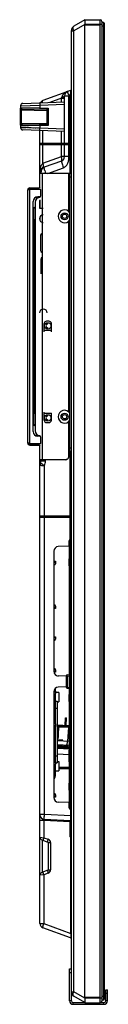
# Model space of a CAD drawing. Header units: millimetres. Extents: x -9020 to -2602, y 1105 to 6065.
# Tile 74 of 80: x -5741 to -5667, y 2621 to 3456. Entities that reach past the tile are written whole.
import ezdxf

# ---------------------------------------------------------------- set-up
doc = ezdxf.new("R2010")
doc.units = ezdxf.units.MM
doc.header["$LTSCALE"] = 65.395
doc.layers.get('0').update_dxf_attribs({"linetype": 'CONTINUOUS'})
doc.layers.add('02___PRT_ALL_AXES', color=7, linetype='CONTINUOUS')

msp = doc.modelspace()

# ---------------------------------------------------------------- linework, layer by layer
at = {"color": 7, "linetype": 'Continuous'}
for p, q in [((-5686.33, 3456.02), (-5686.33, 3452.02)), ((-5686.33, 3456.02), (-5673.23, 3456.02)), ((-5673.23, 2622.48), (-5673.23, 3456.02)), ((-5686.33, 3455.82), (-5695.63, 3450.45)), ((-5686.33, 3451.92), (-5695.63, 3446.55)), ((-5686.33, 3452.02), (-5686.33, 3451.92)), ((-5671.73, 3452.02), (-5686.33, 3452.02)), ((-5686.33, 2626.58), (-5686.33, 3451.92)), ((-5673.23, 3451.52), (-5686.33, 3451.52)), ((-5671.73, 3454.52), (-5671.73, 2623.98)), ((-5670.33, 3453.57), (-5671.73, 3453.57)), ((-5669.73, 3450.57), (-5671.73, 3450.57)), ((-5670.33, 3453.57), (-5670.33, 2624.95)), ((-5669.73, 3452.97), (-5669.73, 2625.55)), ((-5697.63, 2631.95), (-5697.63, 3446.99)), ((-5697.63, 3446.55), (-5695.63, 3446.55)), ((-5695.63, 2631.95), (-5695.63, 3446.55)), ((-5698.29, 3396.01), (-5721.7, 3387.49)), ((-5706.06, 3389.42), (-5715.97, 3385.82)), ((-5706.06, 3386.16), (-5706.06, 3389.42)), ((-5706.06, 3389.42), (-5703.43, 3389.42)), ((-5703.43, 3350.95), (-5703.43, 3391.34)), ((-5703.43, 3391.34), (-5699.64, 3391.34)), ((-5698.57, 3391.72), (-5699.64, 3391.34)), ((-5699.64, 3350.95), (-5699.64, 3391.34)), ((-5698.57, 3350.95), (-5698.57, 3391.72)), ((-5698.57, 3391.72), (-5697.63, 3391.72)), ((-5697.66, 3394.29), (-5697.63, 3394.3)), ((-5697.63, 3394.2), (-5697.66, 3394.29)), ((-5740.73, 3383.02), (-5724.3, 3383.53)), ((-5740.73, 3383.02), (-5740.73, 3364.5)), ((-5740.43, 3381.48), (-5724.3, 3381.21)), ((-5738.8, 3385.02), (-5703.43, 3386.25)), ((-5724.3, 3383.53), (-5703.43, 3384.26)), ((-5724.3, 3383.53), (-5724.3, 3381.21)), ((-5724.3, 3381.21), (-5717.41, 3381.09)), ((-5717.41, 3381.09), (-5717.41, 3366.43)), ((-5740.69, 3368.03), (-5740.69, 3379.49)), ((-5740.69, 3379.49), (-5739.78, 3379.49)), ((-5739.78, 3368.03), (-5739.78, 3379.49)), ((-5739.78, 3379.49), (-5718.33, 3379.11)), ((-5739.46, 3380.48), (-5718.33, 3380.11)), ((-5718.33, 3380.11), (-5718.33, 3367.41)), ((-5724.3, 3363.99), (-5740.73, 3364.5)), ((-5740.72, 3364.5), (-5740.73, 3364.5)), ((-5740.56, 3364.5), (-5740.72, 3364.5)), ((-5740.69, 3368.03), (-5739.78, 3368.03)), ((-5740.38, 3364.49), (-5740.48, 3364.49)), ((-5724.3, 3366.31), (-5740.43, 3366.04)), ((-5740.24, 3366.04), (-5740.43, 3366.04)), ((-5738.88, 3366.07), (-5740.24, 3366.04)), ((-5739.78, 3368.03), (-5718.33, 3368.41)), ((-5718.33, 3367.41), (-5739.46, 3367.04)), ((-5738.21, 3366.08), (-5738.88, 3366.07)), ((-5736.16, 3364.36), (-5736.47, 3364.37)), ((-5735.17, 3364.33), (-5735.51, 3364.34)), ((-5734.1, 3364.3), (-5734.46, 3364.31)), ((-5732.96, 3364.26), (-5733.35, 3364.27)), ((-5731.76, 3364.22), (-5732.17, 3364.24)), ((-5730.5, 3364.18), (-5730.93, 3364.2)), ((-5717.41, 3366.43), (-5724.3, 3366.31)), ((-5724.3, 3366.31), (-5724.3, 3363.99)), ((-5703.43, 3361.27), (-5738.8, 3362.5)), ((-5729.19, 3364.14), (-5729.64, 3364.16)), ((-5727.83, 3364.1), (-5728.29, 3364.12)), ((-5726.39, 3364.06), (-5726.87, 3364.07)), ((-5725.37, 3364.02), (-5725.89, 3364.04)), ((-5724.3, 3363.99), (-5724.84, 3364.01)), ((-5724.33, 3313.75), (-5724.33, 3362)), ((-5703.43, 3363.26), (-5724.3, 3363.99)), ((-5721.7, 3350.95), (-5721.7, 3361.91)), ((-5706.06, 3350.95), (-5706.06, 3361.36)), ((-5697.63, 3350.95), (-5724.33, 3350.95)), ((-5697.63, 3349.95), (-5724.33, 3349.95)), ((-5723.83, 3349.95), (-5723.83, 3350.95)), ((-5721.7, 3334.25), (-5721.7, 3349.95)), ((-5721.52, 3349.95), (-5721.52, 3350.95)), ((-5706.06, 3339.94), (-5706.06, 3349.95)), ((-5705.89, 3349.95), (-5705.89, 3350.95)), ((-5703.43, 3339.94), (-5703.43, 3349.95)), ((-5702.93, 3349.95), (-5702.93, 3350.95)), ((-5699.64, 3339.94), (-5699.64, 3349.95)), ((-5699.61, 3349.95), (-5699.61, 3350.95)), ((-5698.57, 3325.75), (-5698.57, 3349.95)), ((-5698.55, 3349.95), (-5698.55, 3350.95)), ((-5721.7, 3334.25), (-5706.06, 3339.94)), ((-5699.64, 3339.94), (-5706.06, 3339.94)), ((-5706.06, 3336.18), (-5720.7, 3330.85)), ((-5723.33, 3326.73), (-5724.33, 3326.73)), ((-5697.81, 3325.75), (-5724.33, 3325.75)), ((-5724.13, 3325.75), (-5724.13, 3325.95)), ((-5724.13, 3325.95), (-5723.13, 3325.95)), ((-5723.83, 3325.95), (-5723.83, 3326.73)), ((-5723.33, 3325.95), (-5723.33, 3327.54)), ((-5722.43, 3325.75), (-5722.43, 3082.95)), ((-5717.49, 3325.75), (-5704.32, 3330.54)), ((-5699.76, 3293.47), (-5699.76, 3325.75)), ((-5698.81, 3089.95), (-5698.81, 3325.75)), ((-5698.81, 3322.75), (-5697.81, 3322.75)), ((-5734.73, 3311.35), (-5734.73, 3097.35)), ((-5732.73, 3312.35), (-5732.73, 3313.35)), ((-5732.73, 3313.35), (-5725.13, 3313.35)), ((-5732.73, 3096.7), (-5732.73, 3312)), ((-5723.53, 3312), (-5732.73, 3312)), ((-5724.53, 3305.85), (-5726.13, 3305.85)), ((-5725.13, 3312.35), (-5725.13, 3313.35)), ((-5724.33, 3305.87), (-5724.33, 3305.16)), ((-5723.53, 3306.85), (-5723.53, 3312)), ((-5697.81, 3306.44), (-5697.63, 3306.43)), ((-5730.13, 3106.85), (-5730.13, 3301.85)), ((-5728.41, 3301.26), (-5728.41, 3107.46)), ((-5725.81, 3305.16), (-5725.28, 3305.16)), ((-5724.41, 3295.86), (-5724.41, 3302.86)), ((-5724.33, 3303.36), (-5724.33, 3295.86)), ((-5697.81, 3305.45), (-5697.63, 3305.45)), ((-5729.61, 3295.59), (-5729.61, 3113.14)), ((-5728.41, 3296.84), (-5728.96, 3296.84)), ((-5728.41, 3296.24), (-5728.96, 3296.24)), ((-5724.41, 3296.24), (-5724.33, 3296.24)), ((-5721.41, 3295.86), (-5724.41, 3295.86)), ((-5729.31, 3284.86), (-5729.61, 3284.86)), ((-5729.31, 3286.56), (-5729.31, 3122.16)), ((-5728.41, 3285.59), (-5729.31, 3285.59)), ((-5728.86, 3285.59), (-5728.86, 3123.14)), ((-5724.33, 3288.68), (-5724.33, 3285.84)), ((-5699.76, 3123.47), (-5699.76, 3285.25)), ((-5723.75, 3273.21), (-5723.75, 3260.21)), ((-5723.6, 3253.07), (-5723.6, 3240.68)), ((-5720.61, 3191.41), (-5720.61, 3198.41)), ((-5716.61, 3200.41), (-5718.61, 3200.41)), ((-5714.61, 3191.41), (-5714.61, 3198.41)), ((-5714.61, 3192.42), (-5720.61, 3192.42)), ((-5729.31, 3123.86), (-5729.61, 3123.86)), ((-5728.41, 3123.14), (-5729.31, 3123.14)), ((-5720.61, 3116.41), (-5720.61, 3123.41)), ((-5720.61, 3122.4), (-5714.61, 3122.4)), ((-5714.61, 3116.41), (-5714.61, 3122.4)), ((-5718.61, 3114.41), (-5716.61, 3114.41)), ((-5699.76, 3085.95), (-5699.76, 3115.25)), ((-5728.41, 3112.49), (-5728.96, 3112.49)), ((-5728.41, 3111.89), (-5728.96, 3111.89)), ((-5724.53, 3102.85), (-5726.13, 3102.85)), ((-5725.81, 3103.56), (-5725.28, 3103.56)), ((-5724.33, 3103.56), (-5724.33, 3102.83)), ((-5723.53, 3096.7), (-5723.53, 3101.85)), ((-5697.63, 3103.25), (-5697.81, 3103.25)), ((-5697.63, 3102.27), (-5697.81, 3102.26)), ((-5732.73, 3096.7), (-5723.53, 3096.7)), ((-5732.73, 3096.35), (-5732.73, 3095.35)), ((-5732.73, 3095.35), (-5725.13, 3095.35)), ((-5725.13, 3096.35), (-5725.13, 3095.35)), ((-5724.33, 2689.77), (-5724.33, 3094.95)), ((-5697.81, 3089.95), (-5699.76, 3089.95)), ((-5698.81, 3092.95), (-5697.81, 3092.95)), ((-5698.57, 3035.25), (-5698.57, 3089.95)), ((-5702.76, 3082.95), (-5724.33, 3082.95)), ((-5724.13, 3082.75), (-5724.13, 3082.95)), ((-5724.13, 3082.75), (-5723.13, 3082.75)), ((-5723.83, 3080.08), (-5723.83, 3082.75)), ((-5723.33, 3081.94), (-5723.33, 3082.75)), ((-5723.33, 3081.94), (-5719.54, 3081.94)), ((-5719.54, 3081.94), (-5719.54, 3082.95)), ((-5699.71, 3085.95), (-5699.76, 3085.95)), ((-5724.33, 3078.22), (-5721.32, 3078.16)), ((-5724.28, 3078.22), (-5723.92, 3078.21)), ((-5723.92, 3078.21), (-5722.88, 3078.19)), ((-5723.83, 3080.08), (-5723.83, 3080.08)), ((-5722.88, 3078.19), (-5721.89, 3078.17)), ((-5721.89, 3078.17), (-5720.54, 3078.14)), ((-5720.54, 3035.25), (-5720.54, 3078.14)), ((-5724.33, 3035.25), (-5697.63, 3035.25)), ((-5724.33, 3034.25), (-5697.63, 3034.25)), ((-5723.83, 3034.25), (-5723.83, 3035.25)), ((-5720.54, 2782.51), (-5720.54, 3034.25)), ((-5720.51, 3034.25), (-5720.51, 3035.25)), ((-5698.57, 3024.89), (-5698.57, 3034.25)), ((-5698.55, 3034.25), (-5698.55, 3035.25)), ((-5698.63, 3013.17), (-5698.63, 3024.67)), ((-5698.15, 3025.17), (-5698.16, 3025.17)), ((-5698.06, 3025.25), (-5698.15, 3025.17)), ((-5698.13, 3009.7), (-5698.13, 3025.17)), ((-5698.07, 3025.17), (-5698.06, 3025.19)), ((-5699.6, 3014.2), (-5699.13, 3014.2)), ((-5699.6, 3009.63), (-5699.6, 3014.2)), ((-5712.63, 3005.32), (-5712.63, 2903.58)), ((-5699.13, 3009.65), (-5708.77, 3009.31)), ((-5698.63, 3009.7), (-5698.63, 3013.15)), ((-5697.63, 3009.7), (-5698.13, 3009.7)), ((-5712.63, 2996.85), (-5712.07, 2996.85)), ((-5712.07, 2995.85), (-5712.63, 2995.85)), ((-5712.63, 2957.85), (-5712.07, 2957.85)), ((-5712.07, 2956.85), (-5712.63, 2956.85)), ((-5712.63, 2932.85), (-5712.07, 2932.85)), ((-5712.07, 2931.85), (-5712.63, 2931.85)), ((-5712.63, 2903.85), (-5712.07, 2903.85)), ((-5712.07, 2902.85), (-5712.56, 2902.85)), ((-5702.13, 2899.35), (-5708.77, 2899.59)), ((-5702.13, 2890.35), (-5708.77, 2890.11)), ((-5712.63, 2886.12), (-5712.63, 2796.58)), ((-5712.07, 2885.85), (-5712.63, 2885.85)), ((-5712.56, 2886.85), (-5712.07, 2886.85)), ((-5702.97, 2857.75), (-5702.63, 2864.15)), ((-5702.63, 2864.15), (-5701.63, 2864.1)), ((-5701.96, 2857.75), (-5701.63, 2864.1)), ((-5712.63, 2857.85), (-5712.07, 2857.85)), ((-5712.07, 2856.85), (-5712.63, 2856.85)), ((-5704.74, 2857.75), (-5709.73, 2858.01)), ((-5709.73, 2857.75), (-5699.13, 2857.75)), ((-5699.13, 2856.25), (-5709.73, 2856.25)), ((-5708.6, 2856.25), (-5709.22, 2844.47)), ((-5708.51, 2857.95), (-5708.52, 2857.75)), ((-5724.33, 2851.1), (-5724.43, 2851.1)), ((-5724.43, 2848.1), (-5724.43, 2851.1)), ((-5724.33, 2849.6), (-5724.43, 2849.6)), ((-5724.33, 2848.1), (-5724.43, 2848.1)), ((-5699.13, 2843.94), (-5709.73, 2844.49)), ((-5699.13, 2840.73), (-5709.73, 2841.29)), ((-5708.14, 2840.2), (-5709.73, 2840.29)), ((-5709.73, 2839.99), (-5701.96, 2839.58)), ((-5709.73, 2839.79), (-5699.13, 2839.23)), ((-5699.13, 2838.43), (-5709.73, 2838.99)), ((-5705.14, 2840.05), (-5708.14, 2840.2)), ((-5701.95, 2839.88), (-5705.14, 2840.05)), ((-5701.96, 2839.58), (-5701.17, 2839.54)), ((-5701.15, 2839.84), (-5701.95, 2839.88)), ((-5701.21, 2840.84), (-5701.04, 2844.04)), ((-5701.17, 2839.54), (-5701.15, 2839.84)), ((-5700.74, 2838.04), (-5700.72, 2838.51)), ((-5700.68, 2839.31), (-5700.6, 2840.81)), ((-5699.78, 2839.39), (-5699.13, 2839.36)), ((-5697.63, 2843.75), (-5698.13, 2843.7)), ((-5697.63, 2842.36), (-5698.13, 2842.35)), ((-5697.63, 2841.75), (-5698.13, 2841.81)), ((-5699.61, 2826.81), (-5699.61, 2836.69)), ((-5699.52, 2836.98), (-5699.52, 2826.52)), ((-5699.21, 2837.39), (-5699.21, 2826.11)), ((-5698.98, 2837.5), (-5698.04, 2837.5)), ((-5698.98, 2837.5), (-5698.98, 2826)), ((-5697.63, 2832.1), (-5698.13, 2832.06)), ((-5697.63, 2831.4), (-5698.13, 2831.44)), ((-5698.04, 2837.5), (-5698.04, 2832.06)), ((-5698.04, 2831.44), (-5698.04, 2826)), ((-5712.63, 2826.85), (-5712.07, 2826.85)), ((-5712.07, 2825.85), (-5712.63, 2825.85)), ((-5708.23, 2822.25), (-5699.13, 2822.25)), ((-5698.98, 2826), (-5698.04, 2826)), ((-5697.63, 2821.75), (-5698.13, 2821.69)), ((-5699.13, 2820.75), (-5708.23, 2820.75)), ((-5697.63, 2821.14), (-5698.13, 2821.16)), ((-5697.63, 2819.75), (-5698.13, 2819.8)), ((-5712.07, 2797.85), (-5712.63, 2797.85)), ((-5712.63, 2796.85), (-5712.07, 2796.85)), ((-5699.13, 2792.25), (-5708.77, 2792.59)), ((-5699.6, 2787.7), (-5699.6, 2792.27)), ((-5697.63, 2792.2), (-5698.13, 2792.2)), ((-5724.33, 2782.51), (-5720.54, 2782.51)), ((-5720.54, 2782.51), (-5698.1, 2781.34)), ((-5699.13, 2787.7), (-5699.6, 2787.7)), ((-5697.63, 2786.7), (-5698.6, 2786.7)), ((-5698.1, 2781.34), (-5698.1, 2786.7)), ((-5697.63, 2781.34), (-5698.1, 2781.34)), ((-5721.02, 2777.05), (-5724.33, 2777.05)), ((-5698.63, 2775.88), (-5721.02, 2777.05)), ((-5721.02, 2777.05), (-5721.02, 2762.5)), ((-5698.61, 2776.87), (-5720.54, 2778.02)), ((-5698.63, 2765.25), (-5698.63, 2776.75)), ((-5698.13, 2764.75), (-5698.13, 2777.25)), ((-5698.09, 2777.25), (-5698.09, 2777.28)), ((-5724.33, 2762.95), (-5721.02, 2762.5)), ((-5722.68, 2760.6), (-5717.66, 2758.77)), ((-5722.26, 2760.45), (-5722.26, 2733.15)), ((-5721.02, 2762.5), (-5717.24, 2761.12)), ((-5717.33, 2758.3), (-5715.26, 2758.3)), ((-5717.33, 2758.3), (-5717.33, 2735.3)), ((-5715.26, 2758.3), (-5715.26, 2735.3)), ((-5697.63, 2762.72), (-5698.17, 2762.77)), ((-5698.04, 2681.4), (-5698.04, 2762.76)), ((-5721.02, 2731.1), (-5724.33, 2730.65)), ((-5717.66, 2734.83), (-5722.68, 2733)), ((-5717.24, 2732.48), (-5721.02, 2731.1)), ((-5721.02, 2731.1), (-5721.02, 2689.77)), ((-5717.33, 2735.3), (-5715.26, 2735.3)), ((-5724.33, 2689.77), (-5721.02, 2689.77)), ((-5721.02, 2689.77), (-5698.04, 2681.4)), ((-5698.29, 2677.49), (-5721.7, 2686.01)), ((-5698.04, 2681.4), (-5697.63, 2681.4)), ((-5699.13, 2651.33), (-5697.63, 2651.33)), ((-5699.13, 2624.23), (-5699.13, 2651.33)), ((-5699.13, 2648.33), (-5697.63, 2648.33)), ((-5697.63, 2631.95), (-5695.63, 2631.95)), ((-5686.33, 2626.58), (-5695.63, 2631.95)), ((-5668.53, 2633.63), (-5667.03, 2633.63)), ((-5668.53, 2630.63), (-5667.03, 2630.63)), ((-5667.03, 2624.23), (-5667.03, 2633.63)), ((-5697.63, 2624.23), (-5699.13, 2624.23)), ((-5696.13, 2621.23), (-5696.13, 2622.73)), ((-5696.13, 2621.23), (-5670.03, 2621.23)), ((-5686.33, 2622.68), (-5695.63, 2628.05)), ((-5673.23, 2626.98), (-5686.33, 2626.98)), ((-5686.33, 2626.58), (-5686.33, 2626.48)), ((-5671.73, 2626.48), (-5686.33, 2626.48)), ((-5686.33, 2626.48), (-5686.33, 2622.48)), ((-5686.33, 2622.48), (-5673.23, 2622.48)), ((-5669.73, 2627.95), (-5671.73, 2627.95)), ((-5671.73, 2624.95), (-5670.33, 2624.95)), ((-5670.03, 2621.23), (-5670.03, 2622.73)), ((-5667.03, 2624.23), (-5668.53, 2624.23))]:
    msp.add_line(p, q, dxfattribs=at)
at = {"color": 3, "linetype": 'Continuous'}
for p, q in [((-5723.13, 3325.95), (-5723.13, 3325.75)), ((-5697.81, 3325.75), (-5697.81, 3089.95)), ((-5732.73, 3312.35), (-5725.13, 3312.35)), ((-5725.13, 3305.85), (-5725.13, 3305.19)), ((-5725.13, 3103.53), (-5725.13, 3102.85)), ((-5732.73, 3096.35), (-5725.13, 3096.35)), ((-5699.71, 3085.95), (-5699.71, 3089.95)), ((-5723.13, 3082.95), (-5723.13, 3082.75)), ((-5699.13, 2998.86), (-5699.63, 2998.86)), ((-5699.63, 2992.86), (-5699.63, 2998.86)), ((-5699.13, 2992.86), (-5699.63, 2992.86)), ((-5699.13, 2883.86), (-5699.63, 2883.86)), ((-5699.63, 2877.86), (-5699.63, 2883.86)), ((-5699.13, 2877.86), (-5699.63, 2877.86)), ((-5699.13, 2808.86), (-5699.63, 2808.86)), ((-5699.63, 2802.86), (-5699.63, 2808.86)), ((-5699.13, 2802.86), (-5699.63, 2802.86)), ((-5697.63, 2624.23), (-5697.63, 2631.95)), ((-5668.53, 2624.23), (-5668.53, 2633.63)), ((-5696.13, 2622.73), (-5686.42, 2622.73)), ((-5672.39, 2622.73), (-5670.03, 2622.73))]:
    msp.add_line(p, q, dxfattribs=at)
at = {"color": 7, "linetype": 'Continuous'}
for points in [[(-5739.22, 3364.45), (-5739.4, 3364.46), (-5739.58, 3364.47), (-5739.74, 3364.47), (-5740.03, 3364.48)], [(-5738.6, 3364.44), (-5738.82, 3364.44), (-5739.02, 3364.45)], [(-5737.16, 3366.1), (-5737.87, 3366.08), (-5738.21, 3366.08)], [(-5737.62, 3364.4), (-5737.88, 3364.41), (-5738.13, 3364.42)], [(-5736.77, 3364.38), (-5737.06, 3364.39), (-5737.34, 3364.4)], [(-5736.1, 3366.11), (-5736.81, 3366.1), (-5737.16, 3366.1)], [(-5735.05, 3366.13), (-5735.4, 3366.12), (-5735.75, 3366.12)], [(-5733.97, 3366.15), (-5734.33, 3366.14), (-5734.69, 3366.14)], [(-5724.33, 3078.22), (-5724.33, 3078.22), (-5724.32, 3078.22), (-5724.31, 3078.22), (-5724.28, 3078.22)]]:
    msp.add_lwpolyline(points, dxfattribs=at)
for centre, radius in [((-5703.41, 3289.36), 1.85), ((-5717.61, 3196.41), 2.7), ((-5717.61, 3118.41), 2.7), ((-5703.41, 3119.36), 1.85)]:
    msp.add_circle(centre, radius, dxfattribs=at)
for centre, radius, start, end in [((-5673.23, 3454.52), 1.5, 0, 90), ((-5693.63, 3446.99), 4, 120, 180), ((-5670.33, 3452.97), 0.6, 0, 90), ((-5699.43, 3391.34), 4, 110, 180), ((-5626.12, 3418.03), 78.21, 199.06342, 199.95351), ((-6099.3, 3422.96), 401.94, 355.54309, 355.73532), ((-5698.63, 3396.95), 1, 290, 0), ((-5738.73, 3383.02), 2, 92, 180), ((-5720.33, 3383.73), 4, 110, 153.1405), ((-5738.73, 3364.5), 2, 180, 268), ((-5707.43, 3339.94), 4, 290, 0), ((-5719.33, 3327.1), 4, 110, 180), ((-5708.39, 3326.73), 15.93, 177.12558, 179.74477), ((-5720.33, 3326.73), 4, 168.50373, 180), ((-5708.29, 3326.73), 16.04, 179.74227, 179.9993), ((-5706.85, 3326.72), 16.97, 178.92081, 179.97067), ((-5566.17, 3360.71), 157.47, 191.93739, 192.82608), ((-5725.13, 3314.35), 1, 270, 0), ((-5732.73, 3311.35), 2, 90, 180), ((-5726.13, 3301.85), 4, 90, 180), ((-5724.53, 3306.85), 1, 270, 0), ((-5724.41, 3301.26), 4, 90, 180), ((-5725.81, 3303.16), 2, 90, 173.68889), ((-5728.96, 3295.59), 1.25, 90, 159.228), ((-5728.96, 3295.59), 0.65, 90, 180), ((-5721.41, 3287.26), 3.25, 90, 270), ((-5698.56, 3295.59), 1.25, 41.78495, 53.38144), ((-5730.21, 3286.56), 0.9, 0, 48.18969), ((-5696.56, 3286.71), 1.35, 201.62396, 217.6597), ((-5722.25, 3273.21), 1.5, 90, 180), ((-5722.25, 3260.21), 1.5, 180, 270), ((-5722.1, 3253.07), 1.5, 90, 180), ((-5721.41, 3207.36), 3.25, 0, 180), ((-5718.61, 3198.41), 2, 90, 180), ((-5717.61, 3196.41), 1.6, 90, 270), ((-5716.61, 3198.41), 2, 0, 90), ((-5730.21, 3122.16), 0.9, 311.81031, 0), ((-5696.56, 3122.01), 1.35, 142.3403, 158.37604), ((-5718.61, 3116.41), 2, 180, 270), ((-5717.61, 3118.41), 1.6, 90, 270), ((-5716.61, 3116.41), 2, 270, 0), ((-5728.96, 3113.14), 1.25, 200.772, 270), ((-5726.13, 3106.85), 4, 180, 270), ((-5728.96, 3113.14), 0.65, 180, 270), ((-5724.41, 3107.46), 4, 180, 270), ((-5698.56, 3113.14), 1.25, 306.61856, 318.21505), ((-5732.73, 3097.35), 2, 180, 270), ((-5725.81, 3105.56), 2, 186.31111, 270), ((-5724.53, 3101.85), 1, 0, 90), ((-5725.13, 3094.35), 1, 0, 90), ((-5727.03, 3081.94), 3.7, 329.86728, 0), ((-5727.24, 3081.94), 7.7, 330.47373, 360), ((-5720.63, 3078.22), 3.7, 149.86728, 180), ((-5720.63, 3078.22), 3.7, 149.87304, 179.99985), ((-5681.55, 3150.14), 81.88, 241.08478, 241.56389), ((-5698.13, 3024.67), 0.5, 90, 180), ((-5723.98, 3027.09), 25.99, 355.81308, 355.95401), ((-5698.6, 3014.2), 1, 91.49977, 179.99987), ((-5708.63, 3005.32), 4, 92, 180), ((-5698.13, 3013.17), 0.5, 180, 270), ((-5708.63, 2903.58), 4, 180, 268), ((-5708.63, 2886.12), 4, 92, 180), ((-5702.15, 2839.89), 1, 357, 87), ((-5700.97, 2839.53), 0.2, 177, 267), ((-5699.96, 2839.48), 0.2, 267, 334.97569), ((-5698.87, 2838.97), 1, 104.70818, 154.97569), ((-5699.11, 2836.69), 0.5, 144.48546, 180), ((-5692.19, 2831.75), 9, 141.21228, 144.48546), ((-5698.98, 2837.2), 0.3, 90, 141.21228), ((-5698.04, 2837), 0.5, 33.14804, 90), ((-5699.11, 2826.81), 0.5, 180, 215.51454), ((-5692.19, 2831.75), 9, 215.51454, 218.78772), ((-5698.98, 2826.3), 0.3, 218.78772, 270), ((-5698.04, 2826.5), 0.5, 270, 326.85196), ((-5708.63, 2796.58), 4, 180, 268), ((-5720.33, 2782.01), 4, 180, 267), ((-5635.19, 2778.48), 85.44, 177.29488, 178.62809), ((-5698.6, 2787.7), 1, 180.00015, 269.99985), ((-5698.13, 2786.7), 0.5, 0, 90), ((-6384.62, 2777.29), 686.53, 0.1713, 0.33747), ((-5698.13, 2776.75), 0.5, 90, 180), ((-5698.13, 2765.25), 0.5, 180, 270), ((-5721.83, 2762.95), 2.5, 180, 250), ((-5717.83, 2758.3), 0.5, 0, 70), ((-5718.26, 2758.3), 3, 0, 70), ((-5721.83, 2730.65), 2.5, 110, 180), ((-5717.83, 2735.3), 0.5, 290, 0), ((-5718.26, 2735.3), 3, 290, 360), ((-5720.33, 2689.77), 4, 180, 250), ((-5699.26, 2682.07), 23.08, 160.52734, 162.76574), ((-5698.63, 2676.55), 1, 0, 70), ((-5693.63, 2631.51), 4, 180, 240), ((-5696.13, 2624.23), 3, 180, 270), ((-5673.23, 2623.98), 1.5, 270, 0), ((-5670.33, 2625.55), 0.6, 270, 0), ((-5670.03, 2624.23), 3, 270, 0)]:
    msp.add_arc(centre, radius, start, end, dxfattribs=at)
at = {"color": 3, "linetype": 'Continuous'}
for centre, radius, start, end in [((-5732.73, 3311.35), 1, 90, 152.81485), ((-5732.73, 3097.35), 1, 207.18515, 270), ((-5696.13, 2624.23), 1.5, 180, 270), ((-5670.03, 2624.23), 1.5, 270, 0)]:
    msp.add_arc(centre, radius, start, end, dxfattribs=at)
at = {"color": 7, "linetype": 'Continuous'}
for points, knots in [([(-5695.63, 3446.55), (-5695.79, 3446.99), (-5695.99, 3447.63), (-5696.13, 3448.48), (-5696.17, 3449.03), (-5696.14, 3449.52), (-5696.04, 3449.93), (-5695.88, 3450.25), (-5695.71, 3450.4), (-5695.63, 3450.45)], [0, 0, 0, 0, 0.336567, 0.487695, 0.623334, 0.741597, 0.842027, 0.926423, 1, 1, 1, 1]), ([(-5705.82, 3390.47), (-5705.83, 3390.38), (-5705.91, 3390.03), (-5705.99, 3389.68), (-5706.06, 3389.42)], [0, 0, 0, 0, 0.248967, 1, 1, 1, 1]), ([(-5703.99, 3393.26), (-5704.2, 3393.07), (-5704.61, 3392.68), (-5705.32, 3391.81), (-5705.7, 3391.02), (-5705.82, 3390.47)], [0, 0, 0, 0, 0.248853, 0.498628, 1, 1, 1, 1]), ([(-5705.82, 3390.47), (-5705.65, 3390.49), (-5705.32, 3390.53), (-5704.85, 3390.61), (-5704.44, 3390.7), (-5704.09, 3390.81), (-5703.81, 3390.92), (-5703.6, 3391.05), (-5703.47, 3391.18), (-5703.43, 3391.29), (-5703.43, 3391.34)], [0, 0, 0, 0, 0.194238, 0.372891, 0.532708, 0.671022, 0.785984, 0.877027, 0.946003, 1, 1, 1, 1]), ([(-5700.8, 3395.1), (-5701.37, 3394.89), (-5702.5, 3394.37), (-5703.52, 3393.66), (-5703.99, 3393.26)], [0, 0, 0, 0, 0.499511, 1, 1, 1, 1]), ([(-5700.04, 3392.48), (-5700.1, 3392.66), (-5700.22, 3393.01), (-5700.39, 3393.51), (-5700.53, 3393.95), (-5700.64, 3394.33), (-5700.73, 3394.64), (-5700.78, 3394.85), (-5700.8, 3394.97), (-5700.81, 3395.03), (-5700.81, 3395.07), (-5700.8, 3395.1), (-5700.8, 3395.1)], [0, 0, 0, 0, 0.209018, 0.40169, 0.573392, 0.720017, 0.838082, 0.924843, 0.955879, 0.97852, 0.992872, 1, 1, 1, 1]), ([(-5698.29, 3396.01), (-5698.28, 3396.01), (-5698.28, 3396), (-5698.28, 3396), (-5698.28, 3395.98), (-5698.28, 3395.96), (-5698.28, 3395.93), (-5698.28, 3395.87), (-5698.29, 3395.79), (-5698.29, 3395.67), (-5698.3, 3395.52), (-5698.31, 3395.35), (-5698.33, 3395.09), (-5698.35, 3394.71), (-5698.39, 3394.21), (-5698.43, 3393.65), (-5698.46, 3393.27), (-5698.47, 3393.07)], [0, 0, 0, 0, 0.00109, 0.004417, 0.010086, 0.018099, 0.028447, 0.041108, 0.073252, 0.114227, 0.163637, 0.221012, 0.285817, 0.435396, 0.607526, 0.797301, 1, 1, 1, 1]), ([(-5740.69, 3379.49), (-5740.69, 3379.75), (-5740.69, 3380.13), (-5740.67, 3380.61), (-5740.65, 3380.91), (-5740.61, 3381.15), (-5740.57, 3381.34), (-5740.49, 3381.48), (-5740.43, 3381.48)], [0, 0, 0, 0, 0.385811, 0.556501, 0.703131, 0.82119, 0.908648, 1, 1, 1, 1]), ([(-5740.43, 3381.48), (-5740.43, 3381.35), (-5740.38, 3381.09), (-5740.17, 3380.76), (-5739.85, 3380.54), (-5739.59, 3380.48), (-5739.46, 3380.48)], [0, 0, 0, 0, 0.251921, 0.502704, 0.751908, 1, 1, 1, 1]), ([(-5724.19, 3385.53), (-5724.21, 3385.53), (-5724.24, 3385.46), (-5724.26, 3385.36), (-5724.28, 3385.17), (-5724.3, 3384.92), (-5724.31, 3384.62), (-5724.31, 3384.15), (-5724.3, 3383.78), (-5724.3, 3383.53)], [0, 0, 0, 0, 0.025373, 0.083873, 0.17639, 0.300022, 0.450161, 0.621268, 1, 1, 1, 1]), ([(-5724.3, 3381.21), (-5724.3, 3381.09), (-5724.3, 3380.85), (-5724.29, 3380.57), (-5724.27, 3380.39), (-5724.26, 3380.3), (-5724.25, 3380.25), (-5724.23, 3380.21), (-5724.23, 3380.21)], [0, 0, 0, 0, 0.378593, 0.699926, 0.823486, 0.916125, 0.97461, 1, 1, 1, 1]), ([(-5722.12, 3385.6), (-5722.14, 3385.84), (-5722.17, 3386.27), (-5722.13, 3386.78), (-5722.04, 3387.1), (-5721.95, 3387.28), (-5721.84, 3387.42), (-5721.74, 3387.47), (-5721.7, 3387.49)], [0, 0, 0, 0, 0.349328, 0.630649, 0.744498, 0.841516, 0.924778, 1, 1, 1, 1]), ([(-5718.33, 3380.11), (-5718.33, 3380.12), (-5718.32, 3380.13), (-5718.3, 3380.16), (-5718.27, 3380.2), (-5718.22, 3380.26), (-5718.13, 3380.36), (-5718.01, 3380.49), (-5717.87, 3380.63), (-5717.67, 3380.83), (-5717.52, 3380.99), (-5717.41, 3381.09)], [0, 0, 0, 0, 0.012718, 0.037222, 0.072528, 0.117283, 0.229177, 0.362722, 0.510753, 0.668557, 1, 1, 1, 1]), ([(-5739.78, 3379.49), (-5739.78, 3379.62), (-5739.78, 3379.86), (-5739.74, 3380.15), (-5739.68, 3380.32), (-5739.62, 3380.41), (-5739.55, 3380.47), (-5739.49, 3380.48), (-5739.46, 3380.48)], [0, 0, 0, 0, 0.353469, 0.647986, 0.761501, 0.85276, 0.928584, 1, 1, 1, 1]), ([(-5740.43, 3366.04), (-5740.49, 3366.04), (-5740.57, 3366.18), (-5740.61, 3366.37), (-5740.65, 3366.61), (-5740.67, 3366.91), (-5740.69, 3367.39), (-5740.69, 3367.77), (-5740.69, 3368.03)], [0, 0, 0, 0, 0.091436, 0.178958, 0.29704, 0.443614, 0.614262, 1, 1, 1, 1]), ([(-5740.43, 3366.04), (-5740.43, 3366.17), (-5740.38, 3366.43), (-5740.17, 3366.76), (-5739.85, 3366.98), (-5739.59, 3367.04), (-5739.46, 3367.04)], [0, 0, 0, 0, 0.251921, 0.502704, 0.751908, 1, 1, 1, 1]), ([(-5739.46, 3367.04), (-5739.49, 3367.04), (-5739.55, 3367.05), (-5739.62, 3367.11), (-5739.68, 3367.2), (-5739.74, 3367.37), (-5739.78, 3367.66), (-5739.78, 3367.9), (-5739.78, 3368.03)], [0, 0, 0, 0, 0.071496, 0.147338, 0.238649, 0.352166, 0.646582, 1, 1, 1, 1]), ([(-5724.3, 3366.31), (-5724.3, 3366.44), (-5724.3, 3366.67), (-5724.29, 3366.95), (-5724.27, 3367.13), (-5724.26, 3367.22), (-5724.25, 3367.27), (-5724.23, 3367.31), (-5724.23, 3367.31)], [0, 0, 0, 0, 0.378593, 0.699926, 0.823486, 0.916125, 0.97461, 1, 1, 1, 1]), ([(-5718.33, 3367.41), (-5718.33, 3367.4), (-5718.32, 3367.39), (-5718.3, 3367.36), (-5718.27, 3367.32), (-5718.22, 3367.26), (-5718.13, 3367.16), (-5718.01, 3367.03), (-5717.87, 3366.89), (-5717.67, 3366.69), (-5717.52, 3366.53), (-5717.41, 3366.43)], [0, 0, 0, 0, 0.012718, 0.037222, 0.072528, 0.117283, 0.229177, 0.362722, 0.510753, 0.668557, 1, 1, 1, 1]), ([(-5724.19, 3361.99), (-5724.21, 3361.99), (-5724.24, 3362.06), (-5724.26, 3362.16), (-5724.28, 3362.35), (-5724.3, 3362.6), (-5724.31, 3362.9), (-5724.31, 3363.37), (-5724.3, 3363.74), (-5724.3, 3363.99)], [0, 0, 0, 0, 0.025373, 0.083873, 0.17639, 0.300022, 0.450161, 0.621268, 1, 1, 1, 1]), ([(-5706.06, 3336.18), (-5705.98, 3336.21), (-5705.88, 3336.29), (-5705.78, 3336.44), (-5705.68, 3336.65), (-5705.61, 3336.98), (-5705.59, 3337.45), (-5705.62, 3338), (-5705.71, 3338.61), (-5705.86, 3339.27), (-5705.99, 3339.71), (-5706.06, 3339.94)], [0, 0, 0, 0, 0.061338, 0.096866, 0.13707, 0.233507, 0.352313, 0.491981, 0.649376, 0.82033, 1, 1, 1, 1]), ([(-5704.32, 3330.54), (-5703.88, 3330.7), (-5703.05, 3331.15), (-5702.01, 3332.08), (-5701.16, 3333.2), (-5700.52, 3334.45), (-5700.06, 3335.77), (-5699.78, 3337.15), (-5699.65, 3338.54), (-5699.64, 3339.47), (-5699.64, 3339.94)], [0, 0, 0, 0, 0.124705, 0.249554, 0.37451, 0.499535, 0.624604, 0.749707, 0.87484, 1, 1, 1, 1]), ([(-5724.31, 3327.53), (-5724.28, 3328.14), (-5724.15, 3329.35), (-5723.79, 3330.84), (-5723.36, 3331.99), (-5722.94, 3332.83), (-5722.41, 3333.61), (-5721.95, 3334.06), (-5721.7, 3334.25)], [0, 0, 0, 0, 0.246121, 0.493303, 0.617814, 0.743301, 0.870355, 1, 1, 1, 1]), ([(-5723.46, 3329.48), (-5723.44, 3329.48), (-5723.39, 3329.51), (-5723.32, 3329.57), (-5723.24, 3329.65), (-5723.14, 3329.75), (-5723.04, 3329.86), (-5722.88, 3330.02), (-5722.65, 3330.23), (-5722.35, 3330.48), (-5722.01, 3330.74), (-5721.65, 3331), (-5721.39, 3331.17), (-5721.26, 3331.26)], [0, 0, 0, 0, 0.021696, 0.054478, 0.096033, 0.144375, 0.198159, 0.256468, 0.384341, 0.524864, 0.676171, 0.83606, 1, 1, 1, 1]), ([(-5723.33, 3327.54), (-5723.33, 3327.9), (-5723.22, 3328.62), (-5722.74, 3329.61), (-5721.99, 3330.42), (-5721.35, 3330.81), (-5721.01, 3330.96)], [0, 0, 0, 0, 0.245328, 0.492957, 0.744417, 1, 1, 1, 1]), ([(-5721.26, 3331.26), (-5721.24, 3331.45), (-5721.22, 3331.9), (-5721.29, 3332.62), (-5721.45, 3333.42), (-5721.6, 3333.97), (-5721.7, 3334.25)], [0, 0, 0, 0, 0.197688, 0.436773, 0.708157, 1, 1, 1, 1]), ([(-5721.01, 3330.96), (-5721.04, 3331.01), (-5721.13, 3331.11), (-5721.22, 3331.2), (-5721.26, 3331.26)], [0, 0, 0, 0, 0.440933, 1, 1, 1, 1]), ([(-5720.7, 3330.85), (-5720.72, 3330.84), (-5720.78, 3330.83), (-5720.87, 3330.84), (-5720.95, 3330.88), (-5720.99, 3330.93), (-5721.01, 3330.96)], [0, 0, 0, 0, 0.253345, 0.484213, 0.721645, 1, 1, 1, 1]), ([(-5720.23, 3328.14), (-5720.27, 3328.33), (-5720.35, 3328.7), (-5720.46, 3329.23), (-5720.54, 3329.69), (-5720.61, 3330.09), (-5720.66, 3330.36), (-5720.69, 3330.55), (-5720.7, 3330.65), (-5720.71, 3330.73), (-5720.71, 3330.79), (-5720.71, 3330.83), (-5720.7, 3330.85), (-5720.7, 3330.85)], [0, 0, 0, 0, 0.216995, 0.412723, 0.584136, 0.728547, 0.843693, 0.889718, 0.927804, 0.957827, 0.979722, 0.993551, 1, 1, 1, 1]), ([(-5706.06, 3336.18), (-5706.07, 3336.18), (-5706.08, 3336.16), (-5706.08, 3336.09), (-5706.06, 3335.96), (-5706.02, 3335.73), (-5705.94, 3335.43), (-5705.83, 3335.06), (-5705.7, 3334.61), (-5705.54, 3334.11), (-5705.43, 3333.75), (-5705.37, 3333.56)], [0, 0, 0, 0, 0.007891, 0.022121, 0.073883, 0.157454, 0.271966, 0.415815, 0.58688, 0.782594, 1, 1, 1, 1]), ([(-5705.37, 3333.56), (-5705.29, 3333.33), (-5704.95, 3332.32), (-5704.6, 3331.31), (-5704.32, 3330.54)], [0, 0, 0, 0, 0.231085, 1, 1, 1, 1]), ([(-5723.59, 3329.45), (-5723.75, 3329.16), (-5724.01, 3328.53), (-5724.18, 3327.87), (-5724.25, 3327.53)], [0, 0, 0, 0, 0.487192, 1, 1, 1, 1]), ([(-5723.82, 3327.04), (-5723.89, 3327.08), (-5724.01, 3327.16), (-5724.15, 3327.29), (-5724.24, 3327.41), (-5724.25, 3327.49), (-5724.25, 3327.53)], [0, 0, 0, 0, 0.354433, 0.632588, 0.840401, 1, 1, 1, 1]), ([(-5723.82, 3327.04), (-5723.78, 3327.47), (-5723.7, 3328.27), (-5723.58, 3329.07), (-5723.59, 3329.45)], [0, 0, 0, 0, 0.528852, 1, 1, 1, 1]), ([(-5723.33, 3327.29), (-5723.33, 3327.27), (-5723.35, 3327.23), (-5723.4, 3327.19), (-5723.48, 3327.15), (-5723.63, 3327.09), (-5723.75, 3327.06), (-5723.82, 3327.04)], [0, 0, 0, 0, 0.126004, 0.214457, 0.324704, 0.615121, 1, 1, 1, 1]), ([(-5723.59, 3329.45), (-5723.58, 3329.45), (-5723.54, 3329.47), (-5723.49, 3329.48), (-5723.46, 3329.48)], [0, 0, 0, 0, 0.286962, 1, 1, 1, 1]), ([(-5723.33, 3327.54), (-5723.33, 3327.69), (-5723.35, 3327.99), (-5723.4, 3328.47), (-5723.44, 3328.97), (-5723.45, 3329.31), (-5723.46, 3329.48)], [0, 0, 0, 0, 0.223077, 0.471183, 0.737648, 1, 1, 1, 1]), ([(-5733.62, 3311.81), (-5733.77, 3311.77), (-5733.99, 3311.72), (-5734.26, 3311.64), (-5734.42, 3311.58), (-5734.55, 3311.53), (-5734.66, 3311.47), (-5734.73, 3311.4), (-5734.73, 3311.35)], [0, 0, 0, 0, 0.382214, 0.544561, 0.68408, 0.798922, 0.888395, 1, 1, 1, 1]), ([(-5732.73, 3312), (-5732.8, 3311.98), (-5733.1, 3311.92), (-5733.4, 3311.86), (-5733.62, 3311.81)], [0, 0, 0, 0, 0.258137, 1, 1, 1, 1]), ([(-5733.62, 3096.89), (-5733.77, 3096.93), (-5733.99, 3096.98), (-5734.26, 3097.06), (-5734.42, 3097.12), (-5734.55, 3097.17), (-5734.66, 3097.23), (-5734.73, 3097.3), (-5734.73, 3097.35)], [0, 0, 0, 0, 0.382214, 0.544561, 0.68408, 0.798922, 0.888395, 1, 1, 1, 1]), ([(-5732.73, 3096.7), (-5732.8, 3096.72), (-5733.1, 3096.78), (-5733.4, 3096.84), (-5733.62, 3096.89)], [0, 0, 0, 0, 0.258137, 1, 1, 1, 1]), ([(-5702.76, 3082.95), (-5702.37, 3082.95), (-5701.58, 3083.11), (-5700.58, 3083.77), (-5699.92, 3084.77), (-5699.76, 3085.56), (-5699.76, 3085.95)], [0, 0, 0, 0, 0.249842, 0.499776, 0.749842, 1, 1, 1, 1]), ([(-5721.14, 3078.47), (-5721.32, 3078.57), (-5721.69, 3078.77), (-5722.2, 3079.07), (-5722.66, 3079.33), (-5723.01, 3079.54), (-5723.25, 3079.69), (-5723.4, 3079.78), (-5723.53, 3079.86), (-5723.63, 3079.93), (-5723.72, 3079.98), (-5723.77, 3080.02), (-5723.8, 3080.05), (-5723.82, 3080.06), (-5723.82, 3080.07), (-5723.83, 3080.08), (-5723.83, 3080.08)], [0, 0, 0, 0, 0.204397, 0.395238, 0.567148, 0.715284, 0.779104, 0.835478, 0.88401, 0.924363, 0.956261, 0.979498, 0.987832, 0.993975, 0.997965, 1, 1, 1, 1]), ([(-5697.63, 3025.23), (-5697.63, 3025.25), (-5697.63, 3025.29), (-5697.65, 3025.34), (-5697.69, 3025.38), (-5697.75, 3025.39), (-5697.81, 3025.39), (-5697.93, 3025.35), (-5698.01, 3025.3), (-5698.06, 3025.25)], [0, 0, 0, 0, 0.111641, 0.202653, 0.286327, 0.380434, 0.497309, 0.641105, 1, 1, 1, 1]), ([(-5720.54, 2778.02), (-5720.54, 2778.02), (-5720.56, 2778.03), (-5720.57, 2778.07), (-5720.58, 2778.12), (-5720.59, 2778.24), (-5720.61, 2778.43), (-5720.62, 2778.72), (-5720.62, 2779.09), (-5720.62, 2779.52), (-5720.62, 2780), (-5720.61, 2780.35), (-5720.61, 2780.52)], [0, 0, 0, 0, 0.007202, 0.021324, 0.043485, 0.073838, 0.158818, 0.274963, 0.420149, 0.591636, 0.78616, 1, 1, 1, 1]), ([(-5698.6, 2786.7), (-5698.6, 2786.76), (-5698.6, 2786.85), (-5698.61, 2786.97), (-5698.61, 2787.05), (-5698.61, 2787.11), (-5698.62, 2787.15), (-5698.62, 2787.18), (-5698.62, 2787.19), (-5698.63, 2787.2), (-5698.63, 2787.2)], [0, 0, 0, 0, 0.380853, 0.552975, 0.703917, 0.827931, 0.920335, 0.977803, 0.992998, 1, 1, 1, 1]), ([(-5698.13, 2787.2), (-5698.13, 2787.2), (-5698.12, 2787.19), (-5698.12, 2787.18), (-5698.12, 2787.15), (-5698.11, 2787.11), (-5698.11, 2787.05), (-5698.11, 2786.97), (-5698.1, 2786.85), (-5698.1, 2786.76), (-5698.1, 2786.7)], [0, 0, 0, 0, 0.007002, 0.022198, 0.079665, 0.172069, 0.296082, 0.447026, 0.619144, 1, 1, 1, 1]), ([(-5720.54, 2778.02), (-5720.61, 2778.02), (-5720.78, 2777.99), (-5720.98, 2777.78), (-5721.07, 2777.45), (-5721.05, 2777.19), (-5721.02, 2777.05)], [0, 0, 0, 0, 0.180167, 0.384709, 0.65885, 1, 1, 1, 1]), ([(-5698.09, 2777.28), (-5698.09, 2777.4), (-5698.09, 2778.09), (-5698.09, 2778.78), (-5698.09, 2779.34)], [0, 0, 0, 0, 0.182562, 1, 1, 1, 1]), ([(-5721.02, 2762.5), (-5721.12, 2762.21), (-5721.26, 2761.79), (-5721.4, 2761.25), (-5721.47, 2760.9), (-5721.51, 2760.65), (-5721.52, 2760.48), (-5721.53, 2760.37), (-5721.52, 2760.29), (-5721.5, 2760.21), (-5721.47, 2760.16), (-5721.44, 2760.15)], [0, 0, 0, 0, 0.373503, 0.540935, 0.68771, 0.809041, 0.859018, 0.901454, 0.936255, 0.96363, 1, 1, 1, 1]), ([(-5717.66, 2758.77), (-5717.68, 2758.78), (-5717.72, 2758.83), (-5717.73, 2758.91), (-5717.74, 2758.99), (-5717.74, 2759.1), (-5717.73, 2759.27), (-5717.69, 2759.53), (-5717.61, 2759.87), (-5717.47, 2760.41), (-5717.34, 2760.83), (-5717.24, 2761.12)], [0, 0, 0, 0, 0.03637, 0.063745, 0.098546, 0.140983, 0.190959, 0.31229, 0.459065, 0.626497, 1, 1, 1, 1]), ([(-5721.02, 2731.1), (-5721.12, 2731.39), (-5721.26, 2731.81), (-5721.4, 2732.35), (-5721.47, 2732.7), (-5721.51, 2732.95), (-5721.52, 2733.13), (-5721.53, 2733.23), (-5721.52, 2733.31), (-5721.5, 2733.39), (-5721.47, 2733.44), (-5721.44, 2733.45)], [0, 0, 0, 0, 0.373503, 0.540935, 0.68771, 0.809041, 0.859018, 0.901454, 0.936255, 0.96363, 1, 1, 1, 1]), ([(-5717.66, 2734.83), (-5717.68, 2734.82), (-5717.72, 2734.77), (-5717.73, 2734.69), (-5717.74, 2734.61), (-5717.74, 2734.5), (-5717.73, 2734.33), (-5717.69, 2734.07), (-5717.61, 2733.73), (-5717.47, 2733.19), (-5717.34, 2732.77), (-5717.24, 2732.48)], [0, 0, 0, 0, 0.03637, 0.063745, 0.098546, 0.140983, 0.190959, 0.31229, 0.459065, 0.626497, 1, 1, 1, 1]), ([(-5721.7, 2686.01), (-5721.71, 2686.02), (-5721.75, 2686.04), (-5721.78, 2686.1), (-5721.81, 2686.18), (-5721.83, 2686.33), (-5721.83, 2686.57), (-5721.79, 2686.92), (-5721.72, 2687.34), (-5721.61, 2687.82), (-5721.47, 2688.35), (-5721.36, 2688.72), (-5721.31, 2688.91)], [0, 0, 0, 0, 0.017936, 0.039456, 0.066701, 0.100643, 0.189744, 0.306896, 0.450031, 0.61598, 0.800806, 1, 1, 1, 1]), ([(-5698.03, 2680.27), (-5698.04, 2680.08), (-5698.05, 2679.7), (-5698.07, 2679.16), (-5698.1, 2678.67), (-5698.13, 2678.26), (-5698.17, 2677.93), (-5698.2, 2677.72), (-5698.23, 2677.59), (-5698.25, 2677.53), (-5698.26, 2677.5), (-5698.28, 2677.49), (-5698.29, 2677.49)], [0, 0, 0, 0, 0.209514, 0.404234, 0.578566, 0.727213, 0.84568, 0.930863, 0.960526, 0.981604, 0.994375, 1, 1, 1, 1]), ([(-5698.04, 2681.4), (-5698.04, 2681.31), (-5698.03, 2680.93), (-5698.03, 2680.55), (-5698.03, 2680.27)], [0, 0, 0, 0, 0.252794, 1, 1, 1, 1]), ([(-5695.63, 2628.05), (-5695.71, 2628.1), (-5695.88, 2628.25), (-5696.04, 2628.57), (-5696.14, 2628.98), (-5696.17, 2629.47), (-5696.13, 2630.02), (-5695.99, 2630.87), (-5695.79, 2631.51), (-5695.63, 2631.95)], [0, 0, 0, 0, 0.073577, 0.157972, 0.258403, 0.376665, 0.512304, 0.663432, 1, 1, 1, 1])]:
    msp.add_open_spline(points, degree=3, knots=knots, dxfattribs=at)
at = {"color": 3, "linetype": 'Continuous'}
msp.add_open_spline([(-5699.71, 3085.95), (-5699.71, 3085.56), (-5699.86, 3084.77), (-5700.53, 3083.77), (-5701.53, 3083.11), (-5702.31, 3082.95), (-5702.7, 3082.95)], degree=3, knots=[0, 0, 0, 0, 0.250158, 0.500224, 0.750158, 1, 1, 1, 1], dxfattribs=at)
at = {"layer": '02___PRT_ALL_AXES', "color": 7, "linetype": 'Continuous'}
for p, q in [((-5697.63, 3025.17), (-5698.13, 3025.17)), ((-5699.13, 2837.46), (-5699.13, 3014.2)), ((-5699.13, 3009.7), (-5698.13, 3009.7)), ((-5698.63, 2837.5), (-5698.63, 3009.7)), ((-5697.63, 3012.67), (-5698.13, 3012.67)), ((-5698.13, 2837.5), (-5698.13, 3009.7)), ((-5712.63, 2993.77), (-5712.07, 2993.8)), ((-5712.07, 2996.85), (-5711.13, 2996.85)), ((-5712.07, 2996.85), (-5712.07, 2995.85)), ((-5711.13, 2995.85), (-5712.07, 2995.85)), ((-5711.13, 2996.85), (-5711.13, 2994.8)), ((-5712.63, 2959.93), (-5712.07, 2959.9)), ((-5712.07, 2957.85), (-5711.13, 2957.85)), ((-5712.07, 2957.85), (-5712.07, 2956.85)), ((-5711.13, 2956.85), (-5712.07, 2956.85)), ((-5711.13, 2958.9), (-5711.13, 2956.85)), ((-5712.07, 2932.85), (-5711.13, 2932.85)), ((-5712.07, 2932.85), (-5712.07, 2931.85)), ((-5711.13, 2931.85), (-5712.07, 2931.85)), ((-5711.13, 2932.85), (-5711.13, 2930.8)), ((-5712.63, 2929.77), (-5712.07, 2929.8)), ((-5712.63, 2905.93), (-5712.07, 2905.9)), ((-5712.07, 2903.85), (-5711.13, 2903.85)), ((-5712.07, 2903.85), (-5712.07, 2902.85)), ((-5711.13, 2902.85), (-5712.07, 2902.85)), ((-5711.13, 2904.9), (-5711.13, 2902.85)), ((-5702.13, 2899.55), (-5701.21, 2899.55)), ((-5702.13, 2899.55), (-5702.13, 2890.15)), ((-5701.21, 2900.55), (-5699.13, 2900.73)), ((-5701.21, 2899.55), (-5699.13, 2899.73)), ((-5701.21, 2899.55), (-5701.21, 2890.15)), ((-5711.23, 2889.11), (-5711.29, 2889.11)), ((-5711.23, 2889.16), (-5711.23, 2886.85)), ((-5701.21, 2890.15), (-5702.13, 2890.15)), ((-5701.21, 2890.15), (-5699.13, 2889.97)), ((-5701.21, 2889.15), (-5699.13, 2888.97)), ((-5712.63, 2883.77), (-5712.07, 2883.8)), ((-5712.07, 2886.85), (-5711.13, 2886.85)), ((-5712.07, 2886.85), (-5712.07, 2885.85)), ((-5711.13, 2885.85), (-5712.07, 2885.85)), ((-5711.23, 2884.36), (-5711.23, 2859.34)), ((-5711.13, 2886.85), (-5711.13, 2884.8)), ((-5708.23, 2885.6), (-5711.13, 2885.6)), ((-5708.23, 2885.6), (-5708.23, 2877.6)), ((-5711.23, 2878.15), (-5709.73, 2878.15)), ((-5711.23, 2872.35), (-5709.73, 2872.35)), ((-5709.73, 2878.15), (-5709.73, 2826.05)), ((-5709.73, 2877.6), (-5708.23, 2877.6)), ((-5712.63, 2859.93), (-5712.07, 2859.9)), ((-5712.07, 2857.85), (-5711.13, 2857.85)), ((-5712.07, 2857.85), (-5712.07, 2856.85)), ((-5711.13, 2856.85), (-5712.07, 2856.85)), ((-5711.23, 2856.85), (-5711.23, 2826.85)), ((-5711.13, 2858.9), (-5711.13, 2856.85)), ((-5700.16, 2856.25), (-5700.81, 2844.03)), ((-5709.73, 2838.52), (-5699.13, 2837.96)), ((-5707.92, 2844.4), (-5707.88, 2845.2)), ((-5704.88, 2845.04), (-5707.88, 2845.2)), ((-5704.92, 2844.24), (-5704.88, 2845.04)), ((-5711.23, 2831.85), (-5709.73, 2831.85)), ((-5709.73, 2833.55), (-5699.61, 2833.02)), ((-5698.13, 2831.44), (-5698.13, 2832.06)), ((-5712.63, 2823.77), (-5712.07, 2823.8)), ((-5712.07, 2826.85), (-5711.13, 2826.85)), ((-5712.07, 2826.85), (-5712.07, 2825.85)), ((-5711.13, 2825.85), (-5712.07, 2825.85)), ((-5711.23, 2824.36), (-5711.23, 2814.6)), ((-5711.13, 2826.85), (-5711.13, 2824.8)), ((-5711.13, 2826.05), (-5709.73, 2826.05)), ((-5709.73, 2827.1), (-5708.23, 2827.1)), ((-5708.23, 2827.1), (-5708.23, 2819.1)), ((-5699.13, 2787.7), (-5699.13, 2826.04)), ((-5698.63, 2787.2), (-5698.63, 2826)), ((-5698.13, 2787.2), (-5698.13, 2826)), ((-5711.23, 2815.6), (-5712.63, 2815.6)), ((-5711.23, 2819.1), (-5708.23, 2819.1)), ((-5712.63, 2799.93), (-5712.07, 2799.9)), ((-5712.07, 2797.85), (-5711.13, 2797.85)), ((-5712.07, 2797.85), (-5712.07, 2796.85)), ((-5711.13, 2796.85), (-5712.07, 2796.85)), ((-5711.13, 2798.9), (-5711.13, 2796.85)), ((-5699.13, 2792.2), (-5698.13, 2792.2)), ((-5698.63, 2787.2), (-5698.13, 2787.2)), ((-5697.63, 2777.25), (-5698.13, 2777.25)), ((-5698.63, 2763.22), (-5698.63, 2765.21)), ((-5698.17, 2762.77), (-5698.17, 2764.75)), ((-5697.63, 2764.75), (-5698.13, 2764.75))]:
    msp.add_line(p, q, dxfattribs=at)
for centre in [(-5703.41, 3289.36), (-5703.41, 3119.36)]:
    msp.add_circle(centre, 3, dxfattribs=at)
for centre, radius, start, end in [((-5703.41, 3289.36), 5.5, 33.23729, 326.76271), ((-5703.41, 3119.36), 5.5, 33.23729, 326.76271), ((-5698.63, 3014.2), 0.5, 90, 180), ((-5712.13, 2994.8), 1, 273, 0), ((-5712.13, 2958.9), 1, 0, 87), ((-5712.13, 2930.8), 1, 273, 0), ((-5712.13, 2904.9), 1, 0, 87), ((-5701.13, 2899.55), 1, 95, 180), ((-5701.13, 2890.15), 1, 180, 265), ((-5712.13, 2884.8), 1, 273, 0), ((-5712.13, 2858.9), 1, 0, 87), ((-5712.13, 2824.8), 1, 273, 0), ((-5714.23, 2814.6), 3, 302.23749, 359.99999), ((-5712.13, 2798.9), 1, 0, 87), ((-5698.63, 2787.7), 0.5, 180, 270), ((-5698.13, 2763.27), 0.5, 185.23889, 265)]:
    msp.add_arc(centre, radius, start, end, dxfattribs=at)
for points, knots in [([(-5701.21, 2899.55), (-5701.23, 2899.68), (-5701.24, 2899.86), (-5701.25, 2900.09), (-5701.25, 2900.24), (-5701.25, 2900.36), (-5701.24, 2900.46), (-5701.24, 2900.51), (-5701.22, 2900.55), (-5701.21, 2900.55)], [0, 0, 0, 0, 0.379027, 0.550167, 0.700284, 0.823795, 0.916229, 0.974668, 1, 1, 1, 1]), ([(-5701.21, 2889.15), (-5701.22, 2889.15), (-5701.24, 2889.19), (-5701.24, 2889.24), (-5701.25, 2889.34), (-5701.25, 2889.46), (-5701.25, 2889.61), (-5701.24, 2889.84), (-5701.23, 2890.02), (-5701.21, 2890.15)], [0, 0, 0, 0, 0.025332, 0.083771, 0.176204, 0.299715, 0.449833, 0.620972, 1, 1, 1, 1])]:
    msp.add_open_spline(points, degree=3, knots=knots, dxfattribs=at)

doc.saveas('drawing.dxf')
